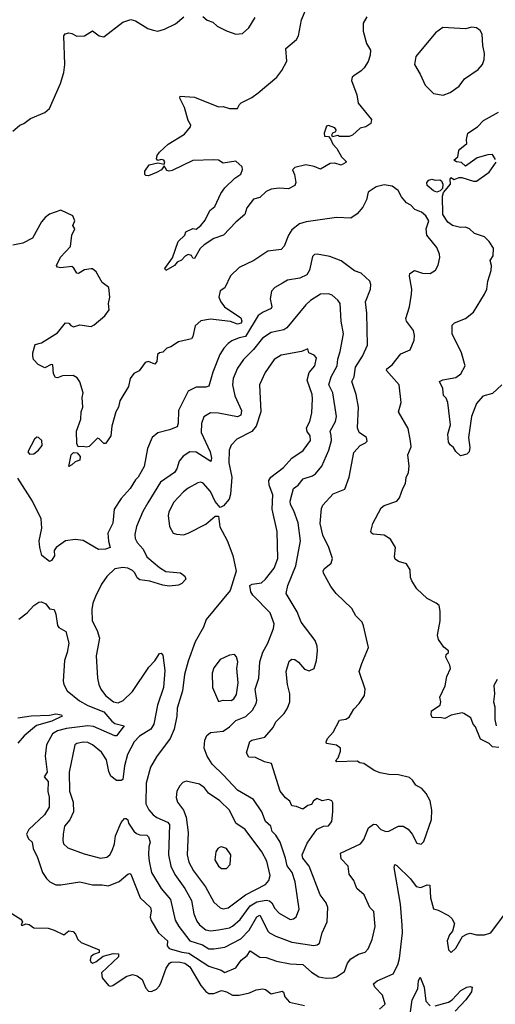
# Model space of a CAD drawing. Extents: x 1921360 to 2014538, y 768294 to 907744.
# Tile 176 of 256: x 1959297 to 1962283, y 807837 to 814017. Entities that reach past the tile are written whole.
import ezdxf

# ---------------------------------------------------------------- set-up
doc = ezdxf.new("R2010")
doc.units = 0

msp = doc.modelspace()

# ---------------------------------------------------------------- linework, layer by layer
at = {"layer": '0CON10XD'}
for points in [[(1961476, 814035), (1961454.2, 813995), (1961454.2, 813945), (1961475, 813867.5), (1961498.8, 813825), (1961498, 813795), (1961484.2, 813755), (1961460, 813715), (1961440.8, 813695), (1961394.2, 813665), (1961384.3, 813655), (1961380, 813635), (1961414, 813545), (1961422.3, 813492.3), (1961505, 813390), (1961502.5, 813365), (1961470, 813345), (1961435, 813336.7), (1961387.3, 813292.7), (1961365.9, 813284.1), (1961305, 813283.3), (1961295, 813290), (1961261.7, 813281.7), (1961257.5, 813295), (1961263.9, 813306.1), (1961282.5, 813315), (1961283.3, 813325), (1961275, 813338.8), (1961235, 813353.3), (1961222.3, 813347.7), (1961208.8, 813305), (1961210, 813285), (1961235, 813282.5), (1961248.3, 813268.3), (1961263.3, 813235), (1961288.1, 813208.1), (1961318, 813155), (1961347.1, 813127.1), (1961345, 813120), (1961315, 813103.1), (1961275, 813116.9), (1961245.8, 813114.2), (1961185, 813077.5), (1961145, 813095.8), (1961094.1, 813105.9), (1961025, 813088.6), (1961009.2, 813075), (1961022.5, 813045), (1961031.1, 812995), (1961024.4, 812975.6), (1960985, 812954.5), (1960925, 812958.6), (1960875, 812954), (1960845, 812938.8), (1960805, 812900.8), (1960765, 812890), (1960723.5, 812835), (1960710, 812795), (1960653.3, 812746.7), (1960576.7, 812665), (1960515, 812644.3), (1960455.5, 812604.5), (1960429.7, 812580.3), (1960395, 812517.5), (1960385, 812520), (1960375, 812536.7), (1960355, 812542.5), (1960335, 812532.5), (1960312.3, 812507.7), (1960286.2, 812495), (1960268.8, 812475), (1960215, 812443.3), (1960208, 812455), (1960257.2, 812522.8), (1960292.9, 812625), (1960332.9, 812665), (1960340, 812685), (1960385, 812706.2), (1960405, 812702.5), (1960434.4, 812725.6), (1960461.8, 812758.2), (1960491.2, 812818.8), (1960523.1, 812845), (1960560.4, 812925), (1960585, 812960.6), (1960647.3, 813022.7), (1960685, 813046.7), (1960696.7, 813076.7), (1960693.3, 813093.3), (1960655, 813128.6), (1960575, 813116.7), (1960544.2, 813134.2), (1960515, 813138.1), (1960385, 813132.7), (1960255, 813070), (1960235, 813065.8), (1960220.8, 813070.8), (1960205, 813100), (1960187.5, 813075), (1960155, 813056.7), (1960105, 813037.5), (1960088.3, 813038.3), (1960082.5, 813045), (1960082.5, 813065), (1960110, 813105), (1960165, 813117.5), (1960205, 813110), (1960208.8, 813125), (1960202.5, 813135), (1960185, 813138.8), (1960165, 813132.5), (1960155, 813142.5), (1960160, 813165), (1960174, 813185), (1960230, 813235), (1960331.9, 813298.1), (1960369.2, 813345), (1960372, 813355), (1960353.8, 813385), (1960332, 813465), (1960302, 813525), (1960305, 813536.7), (1960395, 813531.2), (1960545, 813468.8), (1960575, 813472), (1960615, 813460), (1960665, 813460), (1960676, 813484), (1960687.5, 813495), (1960755, 813528), (1960793.4, 813556.6), (1960912, 813655), (1960943.1, 813696.9), (1960973.3, 813756.7), (1960967.5, 813835), (1961035, 813893.2), (1961047.4, 813915), (1961066.4, 814015), (1961094.5, 814085)], [(1959255, 813316.7), (1959297.5, 813355), (1959322.5, 813365), (1959364.1, 813395.9), (1959455.9, 813434.1), (1959485, 813460), (1959554.2, 813615.8), (1959574.3, 813685), (1959581.4, 813735), (1959573.8, 813915), (1959581.7, 813928.3), (1959605, 813933.3), (1959625, 813930), (1959655, 813913.8), (1959705, 813916), (1959755, 813946.7), (1959795, 813916), (1959825, 813908.8), (1959945, 814001.2), (1959995, 814017.5), (1960025, 814010), (1960102.3, 813962.3), (1960135, 813951.2), (1960165, 813943.8), (1960207, 813957), (1960275, 813990), (1960327.5, 814035)], [(1960445.9, 814035.9), (1960474.3, 814014.3), (1960510.5, 814000.5), (1960535.9, 813975.9), (1960595, 813946.7), (1960655, 813926.2), (1960695, 813930), (1960736, 813965), (1960775, 814030)], [(1961955, 813543.8), (1961999.7, 813560.3), (1962055, 813600), (1962089.4, 813645), (1962176.3, 813703.7), (1962202.5, 813735), (1962212.4, 813767.6), (1962214.5, 813805), (1962204.4, 813855), (1962201.1, 813925), (1962188.9, 813948.9), (1962163.8, 813965), (1962135, 813970), (1962095, 813960), (1961953.3, 813966.7), (1961907.5, 813935), (1961784.2, 813785), (1961776.2, 813735), (1961812, 813675), (1961842, 813605), (1961895, 813553.8), (1961955, 813543.8)], [(1962285, 813140), (1962265, 813170), (1962235, 813168), (1962170, 813150), (1962095, 813097.5), (1962070.7, 813120.7), (1962040, 813125), (1962022.5, 813135), (1962047.5, 813155), (1962053.3, 813195), (1962060, 813205), (1962105, 813240), (1962101.2, 813265), (1962111.4, 813305), (1962171.2, 813345), (1962208.8, 813385), (1962303.6, 813436.4)], [(1962324.3, 811725.7), (1962265, 811670.8), (1962205.6, 811654.4), (1962165, 811608.8), (1962133.1, 811526.9), (1962114, 811395), (1962122.1, 811332.1), (1962118.5, 811305), (1962105, 811290.4), (1962065, 811280.5), (1962035, 811306.7), (1962021.4, 811331.4), (1961998.5, 811348.5), (1961990, 811365), (1961985.9, 811415.9), (1962000.6, 811475), (1961984.5, 811615), (1961975, 811641.2), (1961957.3, 811657.3), (1961952.8, 811702.8), (1961933.3, 811745), (1961953, 811757), (1962035, 811772.1), (1962066.5, 811795), (1962094.3, 811845), (1962071.4, 811925), (1962011.4, 812045), (1962011.2, 812098.8), (1962025.8, 812114.2), (1962095, 812140.8), (1962145, 812181.2), (1962215.6, 812295), (1962229.5, 812325), (1962236.7, 812375), (1962257.2, 812442.8), (1962258.1, 812475), (1962250, 812505), (1962270, 812535), (1962271.7, 812581.7), (1962244.3, 812624.3), (1962215, 812654), (1962153.3, 812675), (1962120, 812705), (1962095, 812714.4), (1962065, 812711.9), (1962015, 812724.5), (1961985.6, 812745), (1961954.4, 812794.4), (1961951.1, 812908.9), (1961957.7, 812932.3), (1962002, 812985), (1961998.8, 813015), (1962003.9, 813026.1), (1962025, 813013.3), (1962055, 813026.7), (1962073, 813027), (1962145, 813004), (1962165, 813004), (1962245, 813060), (1962288, 813122)], [(1961915, 812934.3), (1961895, 812942.9), (1961856, 812975), (1961853.8, 812995), (1961865, 813010), (1961885, 813016.7), (1961905, 813008.8), (1961935, 813011.2), (1961946, 813005), (1961954.2, 812985), (1961952, 812958), (1961937.5, 812942.5), (1961915, 812934.3)], [(1962305, 809450), (1962265, 809452.5), (1962243.6, 809473.6), (1962190.7, 809500.7), (1962158.3, 809578.3), (1962143.3, 809595), (1962130, 809635), (1962085, 809663.3), (1962075, 809666.7), (1962005, 809651.2), (1961965, 809630), (1961945, 809636.2), (1961887, 809637), (1961880, 809655), (1961881.7, 809678.3), (1961936.2, 809715), (1961940, 809735), (1961933.8, 809765), (1961968.6, 809835), (1961979.2, 809895), (1962000.8, 809945), (1961997.5, 809965), (1961972, 810015), (1961975, 810032.5), (1961990, 810045), (1961988.8, 810055), (1961959.2, 810079.2), (1961927.3, 810127.3), (1961920, 810155), (1961936.2, 810245), (1961936.2, 810305), (1961929.5, 810339.5), (1961912.5, 810355), (1961854.2, 810384.2), (1961790, 810445), (1961758, 810495), (1961750, 810515), (1961748.8, 810565), (1961725, 810601.2), (1961675, 810616), (1961655, 810630), (1961650.8, 810645), (1961656.5, 810705), (1961625, 810757.1), (1961585, 810780.9), (1961517, 810787), (1961505, 810793.3), (1961500.8, 810805), (1961514.4, 810855), (1961567.4, 810952.6), (1961585, 810967.5), (1961665.4, 810994.6), (1961682, 811015), (1961702, 811075), (1961720, 811105), (1961724.2, 811144.2), (1961737.5, 811175), (1961742.5, 811215), (1961734.4, 811285), (1961754.4, 811335), (1961750.9, 811370.9), (1961735, 811450), (1961676, 811555), (1961692.2, 811615), (1961680, 811725), (1961600.6, 811815), (1961602.5, 811825), (1961635, 811851.1), (1961690.4, 811919.6), (1961748, 811945), (1961774.4, 812005), (1961776.4, 812035), (1961769.5, 812065), (1961725.6, 812125), (1961721.7, 812141.7), (1961743.3, 812215), (1961757.1, 812295), (1961758.9, 812325), (1961744, 812406), (1961746.1, 812423.9), (1961775, 812443.3), (1961825, 812425.8), (1961875, 812424), (1961906.7, 812445), (1961924.1, 812475.9), (1961934.2, 812525), (1961932.5, 812545), (1961915, 812587.5), (1961852.5, 812665), (1961848, 812705), (1961865.5, 812755), (1961845.8, 812785.8), (1961819.3, 812809.3), (1961778, 812825), (1961753, 812853), (1961725, 812868), (1961694.5, 812904.5), (1961674, 812945), (1961635, 812972), (1961585, 812980), (1961535, 812968), (1961483.8, 812935), (1961474.1, 812885.9), (1961450.5, 812839.5), (1961415, 812798), (1961375, 812770), (1961285, 812775.7), (1961095, 812747.1), (1961054.4, 812735.6), (1961005, 812698.8), (1960984.3, 812665), (1960958.1, 812595), (1960938.8, 812575), (1960855.7, 812564.3), (1960766, 812505), (1960675, 812461.9), (1960620.7, 812409.3), (1960585.5, 812334.5), (1960555.7, 812314.3), (1960547.8, 812275), (1960558.9, 812245)], [(1960558.9, 812245), (1960581.9, 812215), (1960684.7, 812145), (1960692, 812125), (1960687, 812113), (1960665, 812106.5), (1960621.5, 812121.5), (1960495, 812136.8), (1960435, 812126.7), (1960398.1, 812095), (1960385, 812027.5), (1960375.6, 812014.4), (1960294.6, 811995.4), (1960246.4, 811963.6), (1960221.2, 811955), (1960195, 811930), (1960175, 811925.7), (1960162.7, 811915), (1960158.3, 811871.7), (1960145, 811853.8), (1960105, 811871.1), (1960085, 811865.8), (1960047.2, 811812.8), (1960014.5, 811795.5), (1959991.2, 811765), (1959980.6, 811715), (1959925.4, 811624.6), (1959918.1, 811585), (1959901.1, 811555), (1959875.4, 811465), (1959868.5, 811405), (1959845, 811366.7), (1959835, 811356.7), (1959825, 811356.7), (1959796.4, 811386.4), (1959785, 811390), (1959732.4, 811337.6), (1959715, 811333.8), (1959695, 811338.2), (1959665, 811336.9), (1959656.5, 811356.5), (1959654.6, 811435), (1959681.1, 811508.9), (1959683.3, 811555), (1959692.5, 811585), (1959689.5, 811645), (1959695.6, 811675), (1959674.2, 811744.2), (1959658.3, 811768.3), (1959633.1, 811783.1), (1959565, 811780.5), (1959535, 811770), (1959521.4, 811771.4), (1959510, 811795), (1959505, 811850), (1959495, 811852.5), (1959455, 811832.5), (1959413.6, 811853.6), (1959383.9, 811883.9), (1959378.8, 811905), (1959378.8, 811925), (1959395, 811977.5), (1959435, 811988), (1959535, 812051.2), (1959585, 812113.3), (1959605, 812112.5), (1959617.7, 812097.7), (1959635, 812090), (1959675, 812102.5), (1959745, 812092), (1959765, 812102), (1959831.7, 812158.3), (1959858, 812195), (1959854, 812235), (1959863.8, 812275), (1959856.2, 812335), (1959815, 812367.5), (1959777.5, 812435), (1959755, 812452.5), (1959745, 812452.5), (1959705, 812446.2), (1959666.2, 812423.8), (1959655, 812426.7), (1959638, 812458), (1959625, 812468.1), (1959555, 812460), (1959533.9, 812463.9), (1959527.5, 812475), (1959553.6, 812526.4), (1959617, 812593), (1959624, 812665), (1959643.3, 812705), (1959630, 812725), (1959643.3, 812755), (1959630, 812785), (1959555, 812821.2), (1959485, 812795.8), (1959458, 812775), (1959435, 812748.8), (1959376.7, 812645), (1959317.5, 812615), (1959255, 812602)], [(1961221.5, 808001.5), (1961265, 808004.5), (1961285, 808009.3), (1961336.3, 808043.7), (1961355.5, 808095), (1961376.8, 808123.2), (1961425, 808152.9), (1961465, 808164.4), (1961485.3, 808184.7), (1961509.5, 808245), (1961528.1, 808325), (1961519.5, 808419.5), (1961495, 808445.8), (1961458.6, 808525), (1961412.9, 808565), (1961395.7, 808615), (1961366.5, 808655), (1961360, 808705), (1961315, 808750.8), (1961311.4, 808785), (1961436.2, 808843.8), (1961458.1, 808871.9), (1961487.8, 808945), (1961517.9, 808967.9), (1961535, 808965.7), (1961565, 808934.4), (1961595, 808921.8), (1961615.3, 808924.7), (1961675, 808955.7), (1961704.4, 808954.4), (1961735.5, 808935.5), (1961762, 808905), (1961789.3, 808849.3), (1961817.9, 808842.1), (1961835, 808860), (1961882.7, 808997.3), (1961884.4, 809055), (1961875, 809113.3), (1961849.4, 809159.4), (1961821.2, 809191.2), (1961785, 809212), (1961764, 809245), (1961745, 809260), (1961675, 809278.2), (1961615, 809279.1), (1961559.8, 809289.8), (1961522.5, 809305), (1961457.9, 809347.9), (1961432.5, 809352.5), (1961415, 809364), (1961288.3, 809358.3), (1961280, 809365), (1961295.6, 809384.4), (1961311.2, 809425), (1961311.2, 809445), (1961285, 809464), (1961223.3, 809475), (1961221.2, 809485), (1961230, 809505), (1961265.3, 809544.7), (1961305, 809620), (1961345, 809627.5), (1961365, 809638.6), (1961395, 809690), (1961429.2, 809725), (1961460.8, 809775), (1961466, 809815), (1961427.5, 809925), (1961444.4, 809975.6), (1961486.1, 810076.1), (1961456.4, 810213.6), (1961446.2, 810235), (1961407.5, 810275), (1961381.7, 810321.7), (1961284.2, 810415), (1961250.4, 810460.4), (1961205, 810542.5), (1961202.5, 810555), (1961208.8, 810571.2), (1961252.5, 810605), (1961260, 810635), (1961237.1, 810705), (1961200.7, 810780.8), (1961183.8, 810855), (1961192.1, 810947.9), (1961199.6, 810970.4), (1961265, 811042), (1961338.8, 811071.2), (1961365.7, 811145), (1961395, 811300), (1961435, 811344.2), (1961468.8, 811361.2), (1961477.9, 811372.1), (1961473.8, 811395), (1961428, 811425), (1961417.8, 811455), (1961424.5, 811585), (1961410, 811665), (1961383.1, 811745), (1961397.9, 811775), (1961405.5, 811835), (1961449.6, 811905), (1961480.7, 811975), (1961475.4, 812175.4), (1961467.3, 812245), (1961498.8, 812325), (1961500.5, 812355), (1961494.4, 812375), (1961441.1, 812425), (1961399.5, 812439.5), (1961315, 812502.9), (1961245, 812531.1), (1961165, 812545.6), (1961147.8, 812542.2), (1961135, 812531.2), (1961116.7, 812445), (1961099.1, 812415), (1961055, 812394.7), (1960979.1, 812380.9), (1960946.1, 812363.9), (1960898, 812335), (1960877.8, 812312.2), (1960869.4, 812265), (1960879.4, 812215), (1960876.2, 812203.8), (1960825, 812180.9), (1960795, 812159.5), (1960715, 812028), (1960675, 812020.6), (1960629.1, 812000.9), (1960605.5, 811985), (1960579.1, 811955), (1960553.9, 811915), (1960508.9, 811805), (1960485, 811717.5), (1960465, 811711.1), (1960405, 811710.5), (1960354.2, 811685), (1960293.5, 811565), (1960291.8, 811485), (1960285, 811462), (1960238.3, 811441.7), (1960165, 811424), (1960128.8, 811395), (1960099.4, 811325), (1960077.8, 811212.2), (1960040, 811145), (1960025, 811128.9), (1959991.2, 811075), (1959935, 811010.8), (1959890.6, 810945), (1959882.7, 810857.3), (1959851.4, 810795), (1959854.4, 810744.4), (1959865, 810703.8), (1959836.4, 810693.6), (1959792.2, 810692.2), (1959695, 810748.6), (1959645, 810754.5), (1959585, 810746.7), (1959525.7, 810705), (1959514.2, 810685), (1959515, 810652.5), (1959497.3, 810622.7), (1959485, 810616.7), (1959436, 810655), (1959423.6, 810703.6), (1959420, 810745), (1959435.6, 810825), (1959432, 810885), (1959376.9, 810995), (1959285, 811140)], [(1960515, 808184.7), (1960585, 808196.1), (1960685, 808248.1), (1960738.4, 808301.6), (1960785, 808387.3), (1960805, 808397.1), (1960857.3, 808295), (1960865.7, 808285), (1960905.8, 808265), (1961005, 808227.1), (1961142.7, 808207.3), (1961165, 808210.6), (1961179.6, 808220.4), (1961195.3, 808285), (1961227.2, 808355), (1961231.2, 808445), (1961220.5, 808475), (1961183.3, 808525), (1961114.7, 808704.7), (1961074.6, 808755), (1961070.9, 808775), (1961101.5, 808848.5), (1961145, 808912), (1961165, 808936.2), (1961205, 808956.2), (1961235, 808957.5), (1961256.7, 808985), (1961263.3, 809045), (1961262.3, 809102.3), (1961256.7, 809115), (1961235, 809122), (1961195, 809114), (1961165, 809128.6), (1961142.5, 809115), (1961128.3, 809091.7), (1961105, 809084), (1961075, 809062.5), (1961035, 809079.2), (1961005, 809082.5), (1960992.4, 809112.4), (1960965, 809132.5), (1960932.5, 809175), (1960878.6, 809348.6), (1960835, 809359.5), (1960776.7, 809386.7), (1960735, 809389.2), (1960720.5, 809415), (1960742.6, 809487.4), (1960755, 809495.5), (1960836, 809514), (1960888.2, 809575), (1960905, 809610.8), (1960956.7, 809663.3), (1960978.6, 809695), (1960992.5, 809735), (1960992.5, 809785), (1960978.1, 809845), (1960970, 809925), (1960989.7, 809990.3), (1961005, 810003.8), (1961025, 810002), (1961047.5, 809985), (1961085, 809941.4), (1961115, 809930), (1961145.6, 809944.4), (1961161.1, 809995), (1961167.5, 810055), (1961164.4, 810085), (1961151.4, 810121.4), (1961065, 810235.8), (1961039.8, 810299.8), (1960970, 810415), (1960980, 810465), (1961030.9, 810589.2), (1961060.7, 810745), (1961045, 810858.8), (1961018.7, 810935), (1960997.8, 810975), (1960995.8, 810995), (1961015.6, 811075), (1961044.3, 811095), (1961076.2, 811135), (1961135, 811153.3), (1961155, 811165.8), (1961194.2, 811215), (1961237.8, 811315), (1961254.1, 811375), (1961252.1, 811407.9), (1961246.5, 811435), (1961279.5, 811495), (1961286.4, 811526.3), (1961262.7, 811675), (1961238, 811725), (1961252.7, 811775), (1961290.5, 811845), (1961293.5, 811886.5), (1961310, 811935), (1961330.9, 812045), (1961314.4, 812125.6), (1961308.5, 812235), (1961295, 812256.7), (1961258.3, 812288.3), (1961235, 812297.1), (1961185, 812293.3), (1961122.5, 812255), (1961092.6, 812227.4), (1960975, 812082.3), (1960955, 812070.9), (1960875, 812054.1), (1960822, 812018), (1960765, 811946.1), (1960702.9, 811885), (1960665, 811830), (1960637.5, 811765), (1960632.3, 811725), (1960648.2, 811655), (1960688.8, 811565), (1960685.8, 811534.2), (1960665, 811524.5), (1960545, 811548.1), (1960495, 811550), (1960454, 811525), (1960437.9, 811482.1), (1960437.2, 811425), (1960493.2, 811305), (1960500.8, 811265), (1960496.7, 811243.3), (1960405, 811302.3), (1960365, 811304.6), (1960323.6, 811276.4), (1960297.3, 811245), (1960282.6, 811197.4), (1960269.2, 811175), (1960180.9, 811115), (1960101.2, 810985), (1960070.6, 810929.4), (1960031.2, 810835), (1960019.6, 810785), (1960021.6, 810761.6), (1960035.4, 810735), (1960072.7, 810692.7), (1960095, 810646.2), (1960175, 810577.9), (1960215, 810553.2), (1960306.2, 810545), (1960334.2, 810525), (1960340.8, 810505), (1960315, 810477.5), (1960295, 810467.1), (1960235, 810461.5), (1960195, 810466.9), (1960115, 810493.6), (1960051.3, 810501.3), (1960034.1, 810514.1), (1960019.1, 810545), (1960005, 810559.6), (1959975, 810575.3), (1959945, 810579.6), (1959895, 810570.5), (1959845, 810522.9), (1959811.1, 810475), (1959774, 810396), (1959756.4, 810355), (1959750, 810315), (1959752.3, 810245), (1959782.8, 810182.8), (1959797.3, 810135), (1959778.2, 810025), (1959786.5, 809885), (1959794.7, 809844.7), (1959806.5, 809815), (1959835, 809774.5), (1959885, 809735.5), (1959915, 809730), (1959946.9, 809745), (1960005, 809801.4), (1960107.7, 809952.3), (1960146.1, 809993.9), (1960175, 810038), (1960185, 810040), (1960195, 810027.5), (1960207.6, 809932.4), (1960200.7, 809825), (1960162.6, 809715), (1960139.7, 809595), (1960121.3, 809565), (1960048.9, 809521.1), (1960015, 809484.3), (1959974, 809405), (1959954.1, 809335), (1959945, 809249.2), (1959935, 809242.5), (1959905, 809241.9), (1959869.5, 809269.5), (1959857.4, 809297.4), (1959841.2, 809371.2), (1959810.3, 809420.3), (1959755, 809466.4), (1959725, 809480.4), (1959695, 809482.7), (1959656.7, 809475), (1959642.9, 809465), (1959607.1, 809295), (1959610, 809175), (1959632.5, 809105), (1959634.5, 809045), (1959611.1, 808995), (1959579.1, 808955), (1959569.5, 808905), (1959567.8, 808865), (1959573.1, 808845), (1959599.6, 808819.6), (1959701.1, 808781.1), (1959805, 808754.6), (1959845, 808761.8), (1959863.3, 808775), (1959877.6, 808802.4), (1959891.5, 808845), (1959898.7, 808895), (1959935, 808979.2), (1959955, 809002.9), (1959965, 809004.2), (1959975.6, 808995), (1959980.8, 808975), (1960014.7, 808924.7), (1960030.1, 808910.1), (1960050.7, 808900.7), (1960095, 808898.2), (1960105, 808888.6), (1960116.8, 808855), (1960107.8, 808825), (1960106.3, 808776.3), (1960109.1, 808735), (1960124.8, 808664.8), (1960184.6, 808565), (1960243.1, 808495), (1960272.8, 808365), (1960295.6, 808325.6), (1960364.8, 808234.8), (1960445, 808210), (1960485, 808186.2), (1960515, 808184.7)], [(1960495, 808298.8), (1960545, 808304.7), (1960615, 808317.6), (1960633, 808327), (1960680.6, 808369.4), (1960745, 808456.2), (1960785, 808479.7), (1960845, 808491.3), (1960866.1, 808486.1), (1960879.7, 808475), (1960898.2, 808438.2), (1960925, 808409.1), (1960995, 808370), (1961015, 808374.3), (1961032.8, 808387.2), (1961052.2, 808435), (1961027.1, 808605), (1961007.1, 808665), (1960976.4, 808706.4), (1960966.8, 808755), (1960932.7, 808855), (1960905, 808899.2), (1960882.6, 808922.6), (1960873.1, 808955), (1960840.7, 808985), (1960816.4, 809045), (1960765, 809122.9), (1960665, 809181.1), (1960575.9, 809275.9), (1960505, 809344.4), (1960473.7, 809393.7), (1960454.7, 809445), (1960459.2, 809495), (1960472.5, 809525), (1960495, 809542.7), (1960575, 809552.5), (1960615, 809578.5), (1960655, 809617.5), (1960717, 809643), (1960757.7, 809682.3), (1960780.9, 809725), (1960785.4, 809745), (1960775.7, 809815), (1960797.5, 809885), (1960803.8, 809986.2), (1960823, 810047), (1960855.3, 810104.7), (1960890, 810195), (1960894.7, 810224.7), (1960869.2, 810295), (1960760.8, 810405), (1960749.2, 810425), (1960741.2, 810465), (1960755.9, 810474.1), (1960815, 810481.4), (1960841.1, 810505), (1960895.2, 810574.8), (1960916.7, 810635), (1960914.5, 810805.5), (1960881.3, 810945), (1960886.2, 811035), (1960863.5, 811095), (1960862.2, 811125), (1960873.6, 811146.4), (1960954.2, 811205.8), (1961005.3, 811264.7), (1961077.6, 811312.4), (1961122.5, 811375), (1961120.9, 811405), (1961102.7, 811432.8), (1961097.7, 811455), (1961117.9, 811495), (1961131.4, 811548.6), (1961136.2, 811636.2), (1961132.7, 811665), (1961102.2, 811755), (1961115, 811802), (1961149.4, 811845), (1961160, 811895), (1961145, 811912), (1961113.3, 811925), (1961105, 811950), (1961066.8, 811933.2), (1960938.7, 811911.3), (1960895, 811884), (1960837.2, 811802.8), (1960803.5, 811725), (1960810.4, 811555), (1960782.1, 811465), (1960755, 811432.9), (1960659.4, 811385), (1960625, 811345.7), (1960613.1, 811315), (1960610.3, 811235), (1960628.8, 811145), (1960621.5, 811038.5), (1960611.5, 811008.5), (1960577.5, 810965), (1960555, 810956), (1960525, 810992.5), (1960495.6, 811055), (1960448.5, 811108.5), (1960435, 811113.3), (1960415, 811110), (1960355, 811076.4), (1960325, 811054.4), (1960263.7, 810986.3), (1960232.5, 810925), (1960229.4, 810905), (1960236.8, 810836.8), (1960261.2, 810795), (1960281.7, 810788.3), (1960325, 810784.3), (1960355, 810794.3), (1960465, 810850), (1960525, 810900), (1960545, 810900), (1960553.6, 810833.6), (1960598.9, 810748.9), (1960635.6, 810655), (1960656.7, 810555), (1960617.5, 810435), (1960468.3, 810251.7), (1960450.8, 810205), (1960397.9, 810112.1), (1960355, 809991.2), (1960332.6, 809907.4), (1960318.4, 809805), (1960286.2, 809695), (1960283.8, 809645), (1960267.3, 809565), (1960242.5, 809505), (1960155, 809390.8), (1960117.5, 809325), (1960091.2, 809225), (1960089.2, 809095), (1960108, 809058), (1960135.7, 809025.7), (1960159.1, 809009.1), (1960225, 808980.3), (1960236.6, 808966.6), (1960230.3, 808775), (1960245.2, 808705.2), (1960271.3, 808651.3), (1960333.5, 808563.5), (1960375, 808488.1), (1960391.2, 808405), (1960408.3, 808358.3), (1960425.7, 808335.7), (1960465, 808304.1), (1960495, 808298.8)], [(1959359.2, 811289.2), (1959385, 811292.2), (1959415.8, 811315), (1959439.2, 811345), (1959435.6, 811375), (1959415, 811394.2), (1959405, 811395.7), (1959390, 811385), (1959347.5, 811305), (1959359.2, 811289.2)], [(1959605, 811212.5), (1959620, 811285), (1959635, 811300.6), (1959658.6, 811298.6), (1959676.2, 811276.2), (1959675, 811253.3), (1959645, 811242.5), (1959625, 811222.5), (1959605, 811212.5)], [(1959291.2, 810255), (1959343.8, 810295), (1959385, 810341.2), (1959418.3, 810361.7), (1959435, 810362.5), (1959460.3, 810350.3), (1959485, 810320), (1959514.4, 810314.4), (1959524.3, 810285), (1959534, 810215), (1959542.9, 810202.9), (1959586.2, 810176.2), (1959605.6, 810104.4), (1959595.5, 810044.5), (1959579.2, 809995), (1959570, 809865), (1959573.5, 809843.5), (1959595.7, 809805), (1959672.4, 809742.4), (1959725, 809713.3), (1959825, 809672.6), (1959875, 809614.6), (1959895, 809600), (1959952, 809585), (1959905, 809522.5), (1959895, 809521.5), (1959760.5, 809580.5), (1959725, 809585.5), (1959591.4, 809568.6), (1959535, 809554.1), (1959502.7, 809535), (1959465.5, 809465), (1959456.5, 809395), (1959468.9, 809295), (1959450, 809265), (1959476.5, 809236.5), (1959473.4, 809173.4), (1959482.5, 809137.5), (1959481.3, 809075), (1959452.7, 809027.3), (1959354.2, 808935), (1959340, 808905), (1959353.1, 808875), (1959375.5, 808855), (1959381.8, 808815), (1959408.6, 808758.6), (1959440.6, 808665), (1959466.2, 808626.2), (1959485.6, 808605.6), (1959525, 808587.1), (1959555, 808586.9), (1959675, 808606.2), (1959755, 808586.2), (1959815, 808587.8), (1959855, 808580), (1959922.1, 808607.9), (1959975, 808654.2), (1959988.6, 808658.6), (1959995, 808653.8), (1960053.6, 808505), (1960117.8, 808445), (1960122.2, 808425), (1960116.5, 808385), (1960123.3, 808363.3), (1960167.5, 808285), (1960224.5, 808235), (1960222.7, 808205), (1960235, 808187.7), (1960315, 808163.8), (1960358.8, 808158.8), (1960485, 808076.8), (1960561.7, 808051.7), (1960585, 808038), (1960655, 808065.5), (1960687.1, 808115), (1960725.6, 808144.4), (1960745, 808171.9), (1960805, 808132.3), (1960845, 808132.1), (1960908.5, 808108.5), (1960995, 808091.3), (1961075, 808087.7), (1961129.1, 808039.1), (1961175, 808009.1), (1961221.5, 808001.5)], [(1960545, 809737.5), (1960573.8, 809746.2), (1960625, 809743.6), (1960641.9, 809755), (1960658.9, 809781.1), (1960669.5, 809855), (1960660.8, 809945), (1960665.8, 809985.8), (1960657.7, 810017.7), (1960645, 810033.3), (1960615, 810028), (1960555, 810000.8), (1960515, 809950), (1960504.4, 809915), (1960508.1, 809825), (1960545, 809737.5)], [(1962293.8, 809875), (1962272.7, 809837.3), (1962278.1, 809785), (1962271.9, 809735), (1962279.2, 809705), (1962279.2, 809625), (1962289.2, 809585)], [(1959285, 809635.8), (1959368.2, 809648.2), (1959485, 809652.5), (1959525, 809661.3), (1959558.8, 809655), (1959564, 809645), (1959499.4, 809615), (1959403.5, 809586.5), (1959325, 809522), (1959285, 809476)], [(1960575, 808436.7), (1960605, 808441.8), (1960714.6, 808525.4), (1960840.5, 808589.5), (1960862.1, 808615), (1960869.2, 808645), (1960847.7, 808735), (1960816.2, 808795), (1960712.5, 808935), (1960655, 808974.4), (1960615, 809056.7), (1960552.9, 809115), (1960481.8, 809161.8), (1960457.3, 809195), (1960425, 809218.9), (1960343.2, 809236.8), (1960321.1, 809228.9), (1960301.7, 809208.3), (1960284.2, 809175), (1960279.2, 809135), (1960287.1, 809105), (1960325.4, 809055.4), (1960342.6, 809012.6), (1960354.7, 808915), (1960349.3, 808775), (1960358.9, 808728.9), (1960387.3, 808675), (1960463.8, 808573.8), (1960515, 808478.6), (1960555, 808442.9), (1960575, 808436.7)], [(1960595, 808690.6), (1960619.4, 808715), (1960623.2, 808775), (1960595, 808815.8), (1960565, 808826), (1960555, 808823.8), (1960541.2, 808815), (1960528, 808795), (1960521.2, 808745), (1960545, 808704.3), (1960565, 808690.6), (1960595, 808690.6)], [(1961555, 807807.5), (1961592.4, 807837.6), (1961575, 807894), (1961525.7, 807945.7), (1961518, 807965), (1961541.2, 807985), (1961641.6, 808028.4), (1961671.5, 808085), (1961681.8, 808125), (1961699.6, 808285), (1961698.2, 808335), (1961686.7, 808465), (1961647.5, 808695), (1961652.5, 808715), (1961665, 808709.2), (1961749.5, 808625), (1961786.3, 808576.3), (1961815, 808570.5), (1961855, 808586.9), (1961871.2, 808585), (1961876.5, 808505), (1961895, 808436.7), (1961925, 808429.2), (1961988.8, 808395), (1962009.2, 808375), (1962026, 808345), (1962013.6, 808296.4), (1961995, 808272.5), (1961981.2, 808235), (1961988.3, 808178.3), (1962005, 808163.3), (1962035, 808188.8), (1962077.1, 808262.9), (1962105, 808278), (1962125, 808284), (1962165, 808272.5), (1962215, 808273.1), (1962255, 808285.8), (1962387.8, 808465)], [(1959203.9, 808433.9), (1959305, 808371.2), (1959313.8, 808355), (1959306.7, 808335), (1959311.7, 808331.7), (1959335, 808341.9), (1959357.4, 808337.4), (1959385, 808316.7), (1959475, 808314.2), (1959513, 808303), (1959575, 808273.3), (1959605, 808297.5), (1959633.6, 808293.6), (1959648.3, 808278.3), (1959662.5, 808245), (1959682.5, 808225), (1959795, 808180), (1959795, 808162.5), (1959760.7, 808149.3), (1959743.9, 808136.1), (1959738.9, 808115), (1959743.3, 808103.3), (1959755, 808096.2), (1959776, 808104), (1959820.3, 808139.7), (1959883.7, 808156.3), (1959916.7, 808155), (1959917.5, 808135), (1959810.4, 808035), (1959814.4, 808004.4), (1959855, 807955.7), (1959865, 807951.4), (1959882.5, 807955), (1959965, 808011.2), (1960005, 808023.8), (1960035, 808016.2), (1960065, 807993.3), (1960088.6, 807938.6), (1960105, 807920), (1960125, 807918), (1960155, 807933.3), (1960175, 807953.3), (1960185, 807976.7), (1960215.7, 808064.3), (1960237.1, 808095), (1960247.7, 808102.3), (1960295, 808103.5), (1960333.5, 808095), (1960365, 808071.9), (1960435, 807955.4), (1960465, 807916.7), (1960485, 807905.5), (1960515, 807904.5), (1960565, 807924.4), (1960596.1, 807916.1), (1960632.5, 807895), (1960675, 807894.4), (1960740.3, 807909.7), (1960780.9, 807929.1), (1960824.2, 807934.2), (1960840, 807930), (1960875, 807902.2), (1960945, 807920), (1960953.6, 807913.6), (1960962, 807885), (1960991.4, 807851.4), (1961085, 807830)], [(1961748.5, 807775), (1961760, 807865), (1961795.6, 807935), (1961800, 807985), (1961811.7, 808008.3), (1961836.6, 807945), (1961846.2, 807856.2), (1961875, 807828.1)], [(1961905, 807828.5), (1961990, 807850), (1962011.9, 807865), (1962066.2, 807925), (1962105, 807945.6), (1962125, 807950), (1962136.7, 807945), (1962132.9, 807915), (1962098.1, 807865), (1962031.2, 807795)]]:
    msp.add_lwpolyline(points, dxfattribs=at)

doc.saveas('drawing.dxf')
